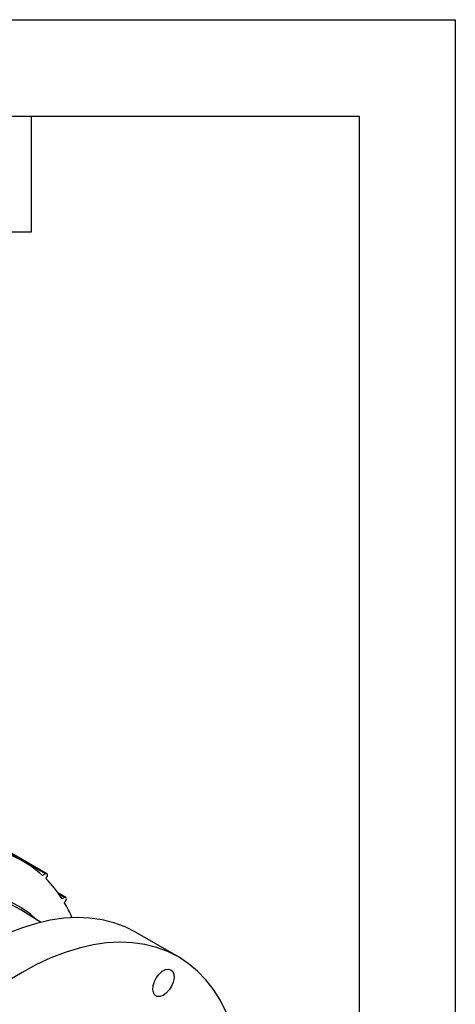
# Model space of a CAD drawing. Header units: inches. Extents: x 0 to 44, y 0 to 34.
# Tile 18 of 18: x 39.5 to 44, y 23.8 to 34. Entities that reach past the tile are written whole.
import ezdxf

# ---------------------------------------------------------------- set-up
doc = ezdxf.new("R2010")
doc.units = ezdxf.units.IN
doc.header["$LTSCALE"] = 4
doc.header["$MEASUREMENT"] = 0
doc.layers.add('TEXT', color=140, linetype='Continuous', lineweight=25)

msp = doc.modelspace()

# ---------------------------------------------------------------- linework, layer by layer
at = {"color": 7, "linetype": 'Continuous'}
for p, q in [((0, 34), (44, 34)), ((44, 34), (44, 0))]:
    msp.add_line(p, q, dxfattribs=at)
for p, q in [((39.758, 25.141), (39.145, 25.495)), ((39.743, 25.14), (39.145, 25.485)), ((39.515, 25.269), (39.145, 25.482)), ((39.743, 25.14), (39.712, 25.123)), ((39.955, 24.895), (39.873, 24.942)), ((39.94, 24.894), (39.886, 24.925)), ((39.94, 24.894), (39.916, 24.881)), ((39.94, 24.842), (39.94, 24.842)), ((39.692, 24.638), (39.488, 24.768)), ((41.124, 24.279), (40.68, 24.535))]:
    msp.add_line(p, q)
at = {"flags": 128}
for points in [[(39.746, 25.091), (39.751, 25.096), (39.758, 25.105), (39.763, 25.116), (39.765, 25.127), (39.763, 25.136), (39.758, 25.141), (39.751, 25.143), (39.743, 25.14)], [(39.652, 24.664), (39.583, 24.724), (39.488, 24.791), (39.386, 24.846), (39.277, 24.888), (39.163, 24.918), (39.042, 24.936), (38.917, 24.94), (38.787, 24.932), (38.654, 24.911), (38.59, 24.897)], [(39.94, 24.842), (39.948, 24.849), (39.955, 24.859), (39.96, 24.87), (39.962, 24.881), (39.96, 24.889), (39.955, 24.895), (39.948, 24.896), (39.94, 24.894)], [(40.68, 24.535), (40.571, 24.59), (40.454, 24.633), (40.332, 24.664), (40.205, 24.682), (40.072, 24.687), (39.935, 24.68), (39.794, 24.66), (39.651, 24.627), (39.504, 24.582), (39.356, 24.525), (39.206, 24.455), (39.056, 24.374), (38.906, 24.282), (38.756, 24.179), (38.608, 24.065), (38.462, 23.941), (38.318, 23.807), (38.177, 23.665)], [(41.622, 23.706), (41.56, 23.828), (41.489, 23.94), (41.41, 24.042), (41.322, 24.132), (41.227, 24.211), (41.124, 24.279), (41.014, 24.334), (40.898, 24.377), (40.776, 24.408), (40.648, 24.426), (40.516, 24.431), (40.379, 24.424), (40.238, 24.404), (40.094, 24.371), (39.948, 24.326), (39.8, 24.268), (39.65, 24.199), (39.5, 24.118), (39.35, 24.026), (39.2, 23.922), (39.052, 23.808), (38.906, 23.685)], [(41.047, 24.145), (41.066, 24.126), (41.077, 24.096), (41.079, 24.059), (41.07, 24.017), (41.052, 23.975), (41.028, 23.936), (40.997, 23.903), (40.965, 23.88), (40.932, 23.868), (40.903, 23.869), (40.88, 23.883), (40.864, 23.908), (40.858, 23.941), (40.862, 23.981), (40.875, 24.024), (40.897, 24.065), (40.925, 24.101), (40.956, 24.13), (40.989, 24.147), (41.02, 24.153), (41.047, 24.145)]]:
    msp.add_lwpolyline(points, dxfattribs=at)
for centre, radius, start, end in [((38.953, 24.296), 1.123, 47.4448, 80.1383), ((38.852, 24.198), 1.264, 32.6917, 44.9645), ((38.908, 23.778), 1.147, 59.6387, 105.8719), ((38.637, 24.062), 1.518, 24.2664, 30.9233)]:
    msp.add_arc(centre, radius, start, end)
at = {"layer": 'TEXT'}
for p, q in [((1, 33), (43, 33)), ((39.6, 31.8), (39.6, 33)), ((43, 33), (43, 1)), ((38.4, 31.8), (39.6, 31.8))]:
    msp.add_line(p, q, dxfattribs=at)

doc.saveas('drawing.dxf')
